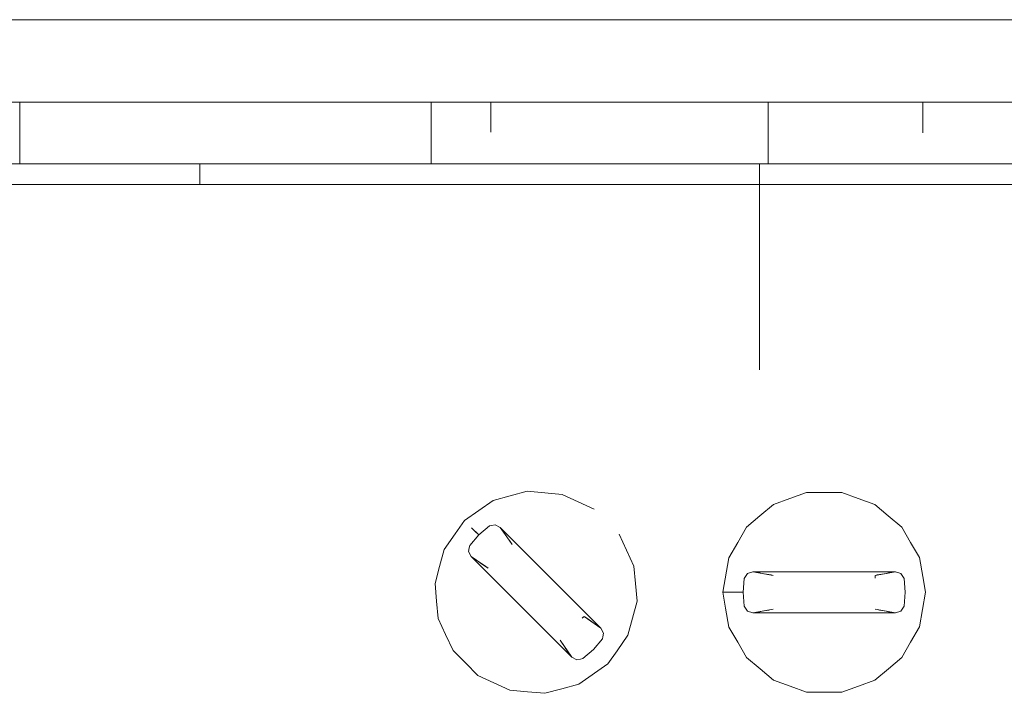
# Model space of a CAD drawing. Header units: millimetres. Extents: x -16331 to -10174, y -4135 to -3584.
# Tile 40 of 256: x -10367.509 to -10366.552, y -4015.886 to -4015.232. Entities that reach past the tile are written whole.
import ezdxf

# ---------------------------------------------------------------- set-up
doc = ezdxf.new("R2010")
doc.units = ezdxf.units.MM
doc.layers.add('DI-Elementos externos em vista', color=9, linetype='Continuous', lineweight=5)
doc.layers.add('IFC-IfcBuildingElementProxy-Contorno', color=250, linetype='Continuous', lineweight=5)

msp = doc.modelspace()

# ---------------------------------------------------------------- linework, layer by layer
at = {"layer": 'DI-Elementos externos em vista'}
for p, q in [((-10368.61594, -4015.23175), (-10365.57594, -4015.23175)), ((-10367.10925, -4015.23175), (-10368.52631, -4015.23175)), ((-10367.05143, -4015.23175), (-10367.10925, -4015.23175)), ((-10366.78192, -4015.23175), (-10367.05143, -4015.23175)), ((-10366.63143, -4015.23175), (-10366.78192, -4015.23175)), ((-10366.53143, -4015.23175), (-10366.63143, -4015.23175)), ((-10367.50925, -4015.31177), (-10367.56928, -4015.31177)), ((-10367.50925, -4015.31175), (-10367.50925, -4015.37175)), ((-10367.10925, -4015.31175), (-10367.50925, -4015.31175)), ((-10367.34925, -4015.31176), (-10367.50925, -4015.31176)), ((-10367.46904, -4015.31176), (-10367.50925, -4015.31176)), ((-10367.50925, -4015.31176), (-10367.50925, -4015.34039)), ((-10367.10925, -4015.31177), (-10367.50925, -4015.31177)), ((-10367.32868, -4015.31176), (-10367.37628, -4015.31176)), ((-10367.28161, -4015.31176), (-10367.32868, -4015.31176)), ((-10367.23181, -4015.31176), (-10367.28161, -4015.31176)), ((-10367.17559, -4015.31176), (-10367.23181, -4015.31176)), ((-10367.10925, -4015.31176), (-10367.17559, -4015.31176)), ((-10367.10925, -4015.31176), (-10367.10925, -4015.37176)), ((-10367.05143, -4015.31176), (-10367.10925, -4015.31176)), ((-10367.10925, -4015.34039), (-10367.10925, -4015.31176)), ((-10367.05143, -4015.31177), (-10367.10925, -4015.31177)), ((-10366.98178, -4015.31176), (-10367.05143, -4015.31176)), ((-10367.05143, -4015.31176), (-10367.05143, -4015.34114)), ((-10366.78192, -4015.31177), (-10367.05143, -4015.31177)), ((-10366.92274, -4015.31176), (-10366.98178, -4015.31176)), ((-10366.87045, -4015.31176), (-10366.92274, -4015.31176)), ((-10366.82103, -4015.31176), (-10366.87045, -4015.31176)), ((-10366.78192, -4015.31176), (-10366.82103, -4015.31176)), ((-10366.63143, -4015.31175), (-10366.78192, -4015.31175)), ((-10366.78192, -4015.31176), (-10366.78192, -4015.37176)), ((-10366.63143, -4015.31176), (-10366.78192, -4015.31176)), ((-10366.77106, -4015.31176), (-10366.78192, -4015.31176)), ((-10366.63143, -4015.31177), (-10366.78192, -4015.31177)), ((-10366.72107, -4015.31176), (-10366.77106, -4015.31176)), ((-10366.67365, -4015.31176), (-10366.72107, -4015.31176)), ((-10366.63143, -4015.31176), (-10366.67365, -4015.31176)), ((-10366.63143, -4015.31177), (-10366.67295, -4015.31177)), ((-10366.57141, -4015.31176), (-10366.63143, -4015.31176)), ((-10366.63143, -4015.34114), (-10366.63143, -4015.31176)), ((-10366.53143, -4015.31177), (-10366.63143, -4015.31177)), ((-10366.63143, -4015.34177), (-10366.63143, -4015.31177)), ((-10367.62388, -4015.37177), (-10367.50925, -4015.37177)), ((-10367.50925, -4015.37177), (-10367.33433, -4015.37177)), ((-10367.32506, -4015.37176), (-10367.33433, -4015.37176)), ((-10367.33433, -4015.37176), (-10367.33433, -4015.39175)), ((-10367.33433, -4015.37177), (-10367.21374, -4015.37177)), ((-10367.29789, -4015.37176), (-10367.32506, -4015.37176)), ((-10367.25467, -4015.37176), (-10367.29789, -4015.37176)), ((-10367.19833, -4015.37176), (-10367.25467, -4015.37176)), ((-10367.21374, -4015.37177), (-10367.10925, -4015.37177)), ((-10367.13273, -4015.37176), (-10367.19833, -4015.37176)), ((-10367.06233, -4015.37176), (-10367.13273, -4015.37176)), ((-10367.10925, -4015.37177), (-10367.05143, -4015.37177)), ((-10366.99193, -4015.37176), (-10367.06233, -4015.37176)), ((-10367.05143, -4015.37177), (-10366.79033, -4015.37177)), ((-10366.92633, -4015.37176), (-10366.99193, -4015.37176)), ((-10366.87, -4015.37176), (-10366.92633, -4015.37176)), ((-10366.82677, -4015.37176), (-10366.87, -4015.37176)), ((-10366.7996, -4015.37176), (-10366.82677, -4015.37176)), ((-10366.79033, -4015.37176), (-10366.7996, -4015.37176)), ((-10366.79033, -4015.39175), (-10366.79033, -4015.37176)), ((-10366.79033, -4015.37177), (-10366.78192, -4015.37177)), ((-10366.78192, -4015.37177), (-10366.63143, -4015.37177)), ((-10366.63143, -4015.37177), (-10366.53143, -4015.37177)), ((-10367.33433, -4015.39177), (-10367.79968, -4015.39177)), ((-10367.56928, -4015.39175), (-10367.50925, -4015.39175)), ((-10367.50925, -4015.39175), (-10367.33433, -4015.39175)), ((-10367.2668, -4015.39177), (-10367.33433, -4015.39177)), ((-10366.79033, -4015.39177), (-10367.2668, -4015.39177)), ((-10366.79033, -4015.57176), (-10366.79033, -4015.39175)), ((-10366.79033, -4015.39175), (-10366.78192, -4015.39175)), ((-10366.69883, -4015.39177), (-10366.79033, -4015.39177)), ((-10366.78192, -4015.39175), (-10366.63143, -4015.39175)), ((-10366.55921, -4015.39177), (-10366.69883, -4015.39177)), ((-10366.63143, -4015.39175), (-10366.53143, -4015.39175)), ((-10366.31824, -4015.39177), (-10366.55921, -4015.39177)), ((-10367.03261, -4015.69435), (-10367.04913, -4015.69879)), ((-10367.01609, -4015.68992), (-10367.03261, -4015.69435)), ((-10366.99905, -4015.6914), (-10367.01609, -4015.68992)), ((-10366.98201, -4015.69288), (-10366.99905, -4015.6914)), ((-10366.9665, -4015.7001), (-10366.98201, -4015.69288)), ((-10366.76067, -4015.6969), (-10366.77674, -4015.70276)), ((-10366.74459, -4015.69104), (-10366.76067, -4015.6969)), ((-10366.71039, -4015.69103), (-10366.74459, -4015.69104)), ((-10366.69431, -4015.69687), (-10366.71039, -4015.69103)), ((-10366.67823, -4015.70272), (-10366.69431, -4015.69687)), ((-10367.04913, -4015.69879), (-10367.07709, -4015.71839)), ((-10366.951, -4015.70733), (-10366.9665, -4015.7001)), ((-10366.77674, -4015.70276), (-10366.78983, -4015.71376)), ((-10366.66513, -4015.71371), (-10366.67823, -4015.70272)), ((-10366.78983, -4015.71376), (-10366.80293, -4015.72476)), ((-10366.65202, -4015.7247), (-10366.66513, -4015.71371)), ((-10367.07709, -4015.71839), (-10367.08613, -4015.7313)), ((-10367.07013, -4015.72535), (-10367.06317, -4015.73231)), ((-10367.06665, -4015.72883), (-10367.07013, -4015.72535)), ((-10367.05279, -4015.72359), (-10367.06317, -4015.73231)), ((-10367.05061, -4015.72312), (-10367.05279, -4015.72359)), ((-10367.04714, -4015.72238), (-10367.05061, -4015.72312)), ((-10367.04223, -4015.72497), (-10367.04714, -4015.72238)), ((-10367.04096, -4015.7268), (-10367.04223, -4015.72497)), ((-10366.95834, -4015.80886), (-10367.04223, -4015.72497)), ((-10367.04223, -4015.72497), (-10367.03588, -4015.73412)), ((-10367.03969, -4015.72863), (-10367.04096, -4015.7268)), ((-10366.80293, -4015.72476), (-10366.81147, -4015.73958)), ((-10366.64347, -4015.73951), (-10366.65202, -4015.7247)), ((-10367.08613, -4015.7313), (-10367.09672, -4015.74642)), ((-10367.06317, -4015.73231), (-10367.07189, -4015.74269)), ((-10367.06317, -4015.73231), (-10367.06665, -4015.72883)), ((-10367.03842, -4015.73046), (-10367.03969, -4015.72863)), ((-10367.03715, -4015.73229), (-10367.03842, -4015.73046)), ((-10367.03588, -4015.73412), (-10367.03715, -4015.73229)), ((-10367.03461, -4015.73595), (-10367.03588, -4015.73412)), ((-10367.03588, -4015.73412), (-10367.0308, -4015.74143)), ((-10367.03334, -4015.73777), (-10367.03461, -4015.73595)), ((-10366.91956, -4015.74701), (-10366.9268, -4015.73151)), ((-10367.07238, -4015.74487), (-10367.07313, -4015.74822)), ((-10367.07189, -4015.74269), (-10367.07238, -4015.74487)), ((-10367.03207, -4015.7396), (-10367.03334, -4015.73777)), ((-10367.0308, -4015.74143), (-10367.03207, -4015.7396)), ((-10366.81147, -4015.73958), (-10366.82002, -4015.75439)), ((-10366.63491, -4015.75432), (-10366.64347, -4015.73951)), ((-10367.09672, -4015.74642), (-10367.10115, -4015.76295)), ((-10367.07313, -4015.74822), (-10367.07051, -4015.75325)), ((-10367.07051, -4015.75325), (-10367.06868, -4015.75452)), ((-10367.05405, -4015.76468), (-10367.07051, -4015.75325)), ((-10367.07051, -4015.75325), (-10366.97268, -4015.85109)), ((-10367.06868, -4015.75452), (-10367.06685, -4015.75579)), ((-10366.91233, -4015.76251), (-10366.91956, -4015.74701)), ((-10366.82002, -4015.75439), (-10366.82594, -4015.78803)), ((-10366.6317, -4015.77251), (-10366.63491, -4015.75432)), ((-10367.10115, -4015.76295), (-10367.10557, -4015.77947)), ((-10367.06685, -4015.75579), (-10367.06502, -4015.75706)), ((-10367.06502, -4015.75706), (-10367.06319, -4015.75833)), ((-10367.06319, -4015.75833), (-10367.06136, -4015.7596)), ((-10367.05771, -4015.76214), (-10367.06136, -4015.7596)), ((-10367.06136, -4015.7596), (-10367.05405, -4015.76468)), ((-10367.06136, -4015.7596), (-10367.05954, -4015.76087)), ((-10367.05954, -4015.76087), (-10367.05771, -4015.76214)), ((-10367.05405, -4015.76468), (-10367.05771, -4015.76214)), ((-10367.05771, -4015.76214), (-10367.05588, -4015.76341)), ((-10367.05588, -4015.76341), (-10367.05405, -4015.76468)), ((-10366.91083, -4015.77955), (-10366.91233, -4015.76251)), ((-10366.80508, -4015.77452), (-10366.80624, -4015.78803)), ((-10366.80386, -4015.77265), (-10366.80508, -4015.77452)), ((-10366.80194, -4015.76967), (-10366.80386, -4015.77265)), ((-10366.79663, -4015.76803), (-10366.80194, -4015.76967)), ((-10366.79444, -4015.76842), (-10366.79663, -4015.76803)), ((-10366.678, -4015.76803), (-10366.79663, -4015.76803)), ((-10366.79663, -4015.76803), (-10366.77691, -4015.77159)), ((-10366.79225, -4015.76882), (-10366.79444, -4015.76842)), ((-10366.79006, -4015.76921), (-10366.79225, -4015.76882)), ((-10366.78787, -4015.76961), (-10366.79006, -4015.76921)), ((-10366.78567, -4015.77001), (-10366.78787, -4015.76961)), ((-10366.78348, -4015.7704), (-10366.78567, -4015.77001)), ((-10366.78129, -4015.7708), (-10366.78348, -4015.7704)), ((-10366.7791, -4015.77119), (-10366.78129, -4015.7708)), ((-10366.77691, -4015.77159), (-10366.7791, -4015.77119)), ((-10366.678, -4015.77159), (-10366.65827, -4015.76803)), ((-10366.65827, -4015.76803), (-10366.678, -4015.76803)), ((-10366.67581, -4015.77119), (-10366.678, -4015.77159)), ((-10366.678, -4015.77415), (-10366.678, -4015.77159)), ((-10366.678, -4015.77159), (-10366.678, -4015.77307)), ((-10366.678, -4015.77307), (-10366.678, -4015.77415)), ((-10366.67361, -4015.7708), (-10366.67581, -4015.77119)), ((-10366.67142, -4015.7704), (-10366.67361, -4015.7708)), ((-10366.66923, -4015.77001), (-10366.67142, -4015.7704)), ((-10366.66704, -4015.76961), (-10366.66923, -4015.77001)), ((-10366.66485, -4015.76921), (-10366.66704, -4015.76961)), ((-10366.66266, -4015.76882), (-10366.66485, -4015.76921)), ((-10366.66047, -4015.76842), (-10366.66266, -4015.76882)), ((-10366.65827, -4015.76803), (-10366.66047, -4015.76842)), ((-10366.65287, -4015.76974), (-10366.65827, -4015.76803)), ((-10366.65103, -4015.77264), (-10366.65287, -4015.76974)), ((-10366.64983, -4015.77452), (-10366.65103, -4015.77264)), ((-10366.64866, -4015.78803), (-10366.64983, -4015.77452)), ((-10366.62896, -4015.78803), (-10366.6317, -4015.77251)), ((-10367.10557, -4015.77947), (-10367.10407, -4015.79651)), ((-10366.90934, -4015.79659), (-10366.91083, -4015.77955)), ((-10366.82594, -4015.78803), (-10366.81609, -4015.78803)), ((-10366.82594, -4015.78803), (-10366.8232, -4015.80355)), ((-10366.82102, -4015.78803), (-10366.82594, -4015.78803)), ((-10366.81609, -4015.78803), (-10366.82102, -4015.78803)), ((-10366.81609, -4015.78803), (-10366.80624, -4015.78803)), ((-10366.81117, -4015.78803), (-10366.81609, -4015.78803)), ((-10366.80624, -4015.78803), (-10366.81117, -4015.78803)), ((-10366.80624, -4015.78803), (-10366.80508, -4015.80154)), ((-10366.64983, -4015.80154), (-10366.64866, -4015.78803)), ((-10366.63489, -4015.82166), (-10366.62896, -4015.78803)), ((-10367.10407, -4015.79651), (-10367.10258, -4015.81355)), ((-10366.91376, -4015.81311), (-10366.90934, -4015.79659)), ((-10366.80508, -4015.80154), (-10366.80388, -4015.80342)), ((-10366.80388, -4015.80342), (-10366.80204, -4015.80632)), ((-10366.65297, -4015.80639), (-10366.65104, -4015.80341)), ((-10366.65104, -4015.80341), (-10366.64983, -4015.80154)), ((-10366.96267, -4015.81319), (-10366.96086, -4015.81137)), ((-10366.96191, -4015.81242), (-10366.96267, -4015.81319)), ((-10366.96086, -4015.81137), (-10366.96191, -4015.81242)), ((-10366.96086, -4015.81137), (-10366.9572, -4015.81391)), ((-10366.95354, -4015.81645), (-10366.96086, -4015.81137)), ((-10366.96086, -4015.81137), (-10366.94439, -4015.8228)), ((-10366.95903, -4015.81264), (-10366.96086, -4015.81137)), ((-10366.9572, -4015.81391), (-10366.95903, -4015.81264)), ((-10366.94439, -4015.8228), (-10366.95834, -4015.80886)), ((-10366.8232, -4015.80355), (-10366.82, -4015.82173)), ((-10366.80204, -4015.80632), (-10366.79663, -4015.80803)), ((-10366.77691, -4015.80447), (-10366.79663, -4015.80803)), ((-10366.79663, -4015.80803), (-10366.79444, -4015.80763)), ((-10366.79663, -4015.80803), (-10366.65827, -4015.80803)), ((-10366.79444, -4015.80763), (-10366.79225, -4015.80724)), ((-10366.79225, -4015.80724), (-10366.79006, -4015.80684)), ((-10366.79006, -4015.80684), (-10366.78787, -4015.80645)), ((-10366.78787, -4015.80645), (-10366.78567, -4015.80605)), ((-10366.78567, -4015.80605), (-10366.78348, -4015.80565)), ((-10366.78348, -4015.80565), (-10366.78129, -4015.80526)), ((-10366.78129, -4015.80526), (-10366.7791, -4015.80486)), ((-10366.7791, -4015.80486), (-10366.77691, -4015.80447)), ((-10366.65827, -4015.80803), (-10366.678, -4015.80447)), ((-10366.678, -4015.80447), (-10366.67581, -4015.80486)), ((-10366.67581, -4015.80486), (-10366.67361, -4015.80526)), ((-10366.67361, -4015.80526), (-10366.67142, -4015.80565)), ((-10366.67142, -4015.80565), (-10366.66923, -4015.80605)), ((-10366.66923, -4015.80605), (-10366.66704, -4015.80645)), ((-10366.66704, -4015.80645), (-10366.66485, -4015.80684)), ((-10366.66485, -4015.80684), (-10366.66266, -4015.80724)), ((-10366.66266, -4015.80724), (-10366.66047, -4015.80763)), ((-10366.66047, -4015.80763), (-10366.65827, -4015.80803)), ((-10366.65827, -4015.80803), (-10366.65297, -4015.80639)), ((-10367.10258, -4015.81355), (-10367.09534, -4015.82905)), ((-10366.9572, -4015.81391), (-10366.95354, -4015.81645)), ((-10366.95537, -4015.81518), (-10366.9572, -4015.81391)), ((-10366.95354, -4015.81645), (-10366.95537, -4015.81518)), ((-10366.95354, -4015.81645), (-10366.94988, -4015.81899)), ((-10366.94439, -4015.8228), (-10366.95354, -4015.81645)), ((-10366.95171, -4015.81772), (-10366.95354, -4015.81645)), ((-10366.94988, -4015.81899), (-10366.95171, -4015.81772)), ((-10366.94988, -4015.81899), (-10366.94439, -4015.8228)), ((-10366.94805, -4015.82026), (-10366.94988, -4015.81899)), ((-10366.94622, -4015.82153), (-10366.94805, -4015.82026)), ((-10366.94439, -4015.8228), (-10366.94622, -4015.82153)), ((-10366.91818, -4015.82963), (-10366.91376, -4015.81311)), ((-10366.82, -4015.82173), (-10366.81144, -4015.83654)), ((-10366.64343, -4015.83648), (-10366.63489, -4015.82166)), ((-10367.09534, -4015.82905), (-10367.08811, -4015.84455)), ((-10366.94178, -4015.82783), (-10366.94439, -4015.8228)), ((-10366.94301, -4015.83336), (-10366.94253, -4015.83119)), ((-10366.94253, -4015.83119), (-10366.94178, -4015.82783)), ((-10366.92877, -4015.84476), (-10366.91818, -4015.82963)), ((-10366.97268, -4015.85109), (-10366.98411, -4015.83462)), ((-10366.98411, -4015.83462), (-10366.98284, -4015.83645)), ((-10366.98284, -4015.83645), (-10366.98157, -4015.83828)), ((-10366.98157, -4015.83828), (-10366.9803, -4015.84011)), ((-10366.9803, -4015.84011), (-10366.97903, -4015.84194)), ((-10366.95174, -4015.84374), (-10366.94301, -4015.83336)), ((-10366.81144, -4015.83654), (-10366.80288, -4015.85135)), ((-10366.65197, -4015.8513), (-10366.64343, -4015.83648)), ((-10367.08811, -4015.84455), (-10367.07601, -4015.85664)), ((-10366.97903, -4015.84194), (-10366.97268, -4015.85109)), ((-10366.97268, -4015.85109), (-10366.97522, -4015.84743)), ((-10366.97522, -4015.84743), (-10366.97395, -4015.84926)), ((-10366.97395, -4015.84926), (-10366.97268, -4015.85109)), ((-10366.97268, -4015.85109), (-10366.96777, -4015.85368)), ((-10366.96212, -4015.85247), (-10366.95174, -4015.84374)), ((-10366.93781, -4015.85767), (-10366.92877, -4015.84476)), ((-10366.80288, -4015.85135), (-10366.78978, -4015.86235)), ((-10366.66507, -4015.8623), (-10366.65197, -4015.8513)), ((-10367.07601, -4015.85664), (-10367.06391, -4015.86873)), ((-10366.96777, -4015.85368), (-10366.9643, -4015.85294)), ((-10366.96578, -4015.87727), (-10366.93781, -4015.85767)), ((-10366.9643, -4015.85294), (-10366.96212, -4015.85247)), ((-10367.06391, -4015.86873), (-10367.0484, -4015.87595)), ((-10366.78978, -4015.86235), (-10366.77667, -4015.87334)), ((-10366.67817, -4015.8733), (-10366.66507, -4015.8623)), ((-10367.0484, -4015.87595), (-10367.0329, -4015.88317)), ((-10366.9823, -4015.8817), (-10366.96578, -4015.87727)), ((-10366.77667, -4015.87334), (-10366.76059, -4015.87918)), ((-10366.76059, -4015.87918), (-10366.74452, -4015.88503)), ((-10366.71031, -4015.88501), (-10366.69424, -4015.87916)), ((-10366.69424, -4015.87916), (-10366.67817, -4015.8733)), ((-10367.0329, -4015.88317), (-10367.01586, -4015.88465)), ((-10367.01586, -4015.88465), (-10366.99882, -4015.88614)), ((-10366.99882, -4015.88614), (-10366.9823, -4015.8817)), ((-10366.74452, -4015.88503), (-10366.72741, -4015.88502)), ((-10366.72741, -4015.88502), (-10366.71031, -4015.88501))]:
    msp.add_line(p, q, dxfattribs=at)
at = {"layer": 'IFC-IfcBuildingElementProxy-Contorno', "lineweight": 5}
for p, q in [((-10368.61594, -4015.23175), (-10365.57594, -4015.23175)), ((-10367.10925, -4015.23175), (-10368.52631, -4015.23175)), ((-10367.05143, -4015.23175), (-10367.10925, -4015.23175)), ((-10366.78192, -4015.23175), (-10367.05143, -4015.23175)), ((-10366.63143, -4015.23175), (-10366.78192, -4015.23175)), ((-10366.53143, -4015.23175), (-10366.63143, -4015.23175)), ((-10367.50925, -4015.31177), (-10367.56928, -4015.31177)), ((-10367.50925, -4015.31175), (-10367.50925, -4015.37175)), ((-10367.10925, -4015.31175), (-10367.50925, -4015.31175)), ((-10367.34925, -4015.31176), (-10367.50925, -4015.31176)), ((-10367.46904, -4015.31176), (-10367.50925, -4015.31176)), ((-10367.50925, -4015.31176), (-10367.50925, -4015.34039)), ((-10367.10925, -4015.31177), (-10367.50925, -4015.31177)), ((-10367.32868, -4015.31176), (-10367.37628, -4015.31176)), ((-10367.28161, -4015.31176), (-10367.32868, -4015.31176)), ((-10367.23181, -4015.31176), (-10367.28161, -4015.31176)), ((-10367.17559, -4015.31176), (-10367.23181, -4015.31176)), ((-10367.10925, -4015.31176), (-10367.17559, -4015.31176)), ((-10367.10925, -4015.31176), (-10367.10925, -4015.37176)), ((-10367.05143, -4015.31176), (-10367.10925, -4015.31176)), ((-10367.10925, -4015.34039), (-10367.10925, -4015.31176)), ((-10367.05143, -4015.31177), (-10367.10925, -4015.31177)), ((-10366.98178, -4015.31176), (-10367.05143, -4015.31176)), ((-10367.05143, -4015.31176), (-10367.05143, -4015.34114)), ((-10366.78192, -4015.31177), (-10367.05143, -4015.31177)), ((-10366.92274, -4015.31176), (-10366.98178, -4015.31176)), ((-10366.87045, -4015.31176), (-10366.92274, -4015.31176)), ((-10366.82103, -4015.31176), (-10366.87045, -4015.31176)), ((-10366.78192, -4015.31176), (-10366.82103, -4015.31176)), ((-10366.63143, -4015.31175), (-10366.78192, -4015.31175)), ((-10366.78192, -4015.31176), (-10366.78192, -4015.37176)), ((-10366.63143, -4015.31176), (-10366.78192, -4015.31176)), ((-10366.77106, -4015.31176), (-10366.78192, -4015.31176)), ((-10366.63143, -4015.31177), (-10366.78192, -4015.31177)), ((-10366.72107, -4015.31176), (-10366.77106, -4015.31176)), ((-10366.67365, -4015.31176), (-10366.72107, -4015.31176)), ((-10366.63143, -4015.31176), (-10366.67365, -4015.31176)), ((-10366.63143, -4015.31177), (-10366.67295, -4015.31177)), ((-10366.57141, -4015.31176), (-10366.63143, -4015.31176)), ((-10366.63143, -4015.34114), (-10366.63143, -4015.31176)), ((-10366.53143, -4015.31177), (-10366.63143, -4015.31177)), ((-10366.63143, -4015.34177), (-10366.63143, -4015.31177)), ((-10367.62388, -4015.37177), (-10367.50925, -4015.37177)), ((-10367.50925, -4015.37177), (-10367.33433, -4015.37177)), ((-10367.32506, -4015.37176), (-10367.33433, -4015.37176)), ((-10367.33433, -4015.37176), (-10367.33433, -4015.39175)), ((-10367.33433, -4015.37177), (-10367.21374, -4015.37177)), ((-10367.29789, -4015.37176), (-10367.32506, -4015.37176)), ((-10367.25467, -4015.37176), (-10367.29789, -4015.37176)), ((-10367.19833, -4015.37176), (-10367.25467, -4015.37176)), ((-10367.21374, -4015.37177), (-10367.10925, -4015.37177)), ((-10367.13273, -4015.37176), (-10367.19833, -4015.37176)), ((-10367.06233, -4015.37176), (-10367.13273, -4015.37176)), ((-10367.10925, -4015.37177), (-10367.05143, -4015.37177)), ((-10366.99193, -4015.37176), (-10367.06233, -4015.37176)), ((-10367.05143, -4015.37177), (-10366.79033, -4015.37177)), ((-10366.92633, -4015.37176), (-10366.99193, -4015.37176)), ((-10366.87, -4015.37176), (-10366.92633, -4015.37176)), ((-10366.82677, -4015.37176), (-10366.87, -4015.37176)), ((-10366.7996, -4015.37176), (-10366.82677, -4015.37176)), ((-10366.79033, -4015.37176), (-10366.7996, -4015.37176)), ((-10366.79033, -4015.39175), (-10366.79033, -4015.37176)), ((-10366.79033, -4015.37177), (-10366.78192, -4015.37177)), ((-10366.78192, -4015.37177), (-10366.63143, -4015.37177)), ((-10366.63143, -4015.37177), (-10366.53143, -4015.37177)), ((-10367.33433, -4015.39177), (-10367.79968, -4015.39177)), ((-10367.56928, -4015.39175), (-10367.50925, -4015.39175)), ((-10367.50925, -4015.39175), (-10367.33433, -4015.39175)), ((-10367.2668, -4015.39177), (-10367.33433, -4015.39177)), ((-10366.79033, -4015.39177), (-10367.2668, -4015.39177)), ((-10366.79033, -4015.57176), (-10366.79033, -4015.39175)), ((-10366.79033, -4015.39175), (-10366.78192, -4015.39175)), ((-10366.69883, -4015.39177), (-10366.79033, -4015.39177)), ((-10366.78192, -4015.39175), (-10366.63143, -4015.39175)), ((-10366.55921, -4015.39177), (-10366.69883, -4015.39177)), ((-10366.63143, -4015.39175), (-10366.53143, -4015.39175)), ((-10366.31824, -4015.39177), (-10366.55921, -4015.39177)), ((-10367.03261, -4015.69435), (-10367.04913, -4015.69879)), ((-10367.01609, -4015.68992), (-10367.03261, -4015.69435)), ((-10366.99905, -4015.6914), (-10367.01609, -4015.68992)), ((-10366.98201, -4015.69288), (-10366.99905, -4015.6914)), ((-10366.9665, -4015.7001), (-10366.98201, -4015.69288)), ((-10366.76067, -4015.6969), (-10366.77674, -4015.70276)), ((-10366.74459, -4015.69104), (-10366.76067, -4015.6969)), ((-10366.71039, -4015.69103), (-10366.74459, -4015.69104)), ((-10366.69431, -4015.69687), (-10366.71039, -4015.69103)), ((-10366.67823, -4015.70272), (-10366.69431, -4015.69687)), ((-10367.04913, -4015.69879), (-10367.07709, -4015.71839)), ((-10366.951, -4015.70733), (-10366.9665, -4015.7001)), ((-10366.77674, -4015.70276), (-10366.78983, -4015.71376)), ((-10366.66513, -4015.71371), (-10366.67823, -4015.70272)), ((-10366.78983, -4015.71376), (-10366.80293, -4015.72476)), ((-10366.65202, -4015.7247), (-10366.66513, -4015.71371)), ((-10367.07709, -4015.71839), (-10367.08613, -4015.7313)), ((-10367.07013, -4015.72535), (-10367.06317, -4015.73231)), ((-10367.06665, -4015.72883), (-10367.07013, -4015.72535)), ((-10367.05279, -4015.72359), (-10367.06317, -4015.73231)), ((-10367.05061, -4015.72312), (-10367.05279, -4015.72359)), ((-10367.04714, -4015.72238), (-10367.05061, -4015.72312)), ((-10367.04223, -4015.72497), (-10367.04714, -4015.72238)), ((-10367.04096, -4015.7268), (-10367.04223, -4015.72497)), ((-10366.95834, -4015.80886), (-10367.04223, -4015.72497)), ((-10367.04223, -4015.72497), (-10367.03588, -4015.73412)), ((-10367.03969, -4015.72863), (-10367.04096, -4015.7268)), ((-10366.80293, -4015.72476), (-10366.81147, -4015.73958)), ((-10366.64347, -4015.73951), (-10366.65202, -4015.7247)), ((-10367.08613, -4015.7313), (-10367.09672, -4015.74642)), ((-10367.06317, -4015.73231), (-10367.07189, -4015.74269)), ((-10367.06317, -4015.73231), (-10367.06665, -4015.72883)), ((-10367.03842, -4015.73046), (-10367.03969, -4015.72863)), ((-10367.03715, -4015.73229), (-10367.03842, -4015.73046)), ((-10367.03588, -4015.73412), (-10367.03715, -4015.73229)), ((-10367.03461, -4015.73595), (-10367.03588, -4015.73412)), ((-10367.03588, -4015.73412), (-10367.0308, -4015.74143)), ((-10367.03334, -4015.73777), (-10367.03461, -4015.73595)), ((-10366.91956, -4015.74701), (-10366.9268, -4015.73151)), ((-10367.07238, -4015.74487), (-10367.07313, -4015.74822)), ((-10367.07189, -4015.74269), (-10367.07238, -4015.74487)), ((-10367.03207, -4015.7396), (-10367.03334, -4015.73777)), ((-10367.0308, -4015.74143), (-10367.03207, -4015.7396)), ((-10366.81147, -4015.73958), (-10366.82002, -4015.75439)), ((-10366.63491, -4015.75432), (-10366.64347, -4015.73951)), ((-10367.09672, -4015.74642), (-10367.10115, -4015.76295)), ((-10367.07313, -4015.74822), (-10367.07051, -4015.75325)), ((-10367.07051, -4015.75325), (-10367.06868, -4015.75452)), ((-10367.05405, -4015.76468), (-10367.07051, -4015.75325)), ((-10367.07051, -4015.75325), (-10366.97268, -4015.85109)), ((-10367.06868, -4015.75452), (-10367.06685, -4015.75579)), ((-10366.91233, -4015.76251), (-10366.91956, -4015.74701)), ((-10366.82002, -4015.75439), (-10366.82594, -4015.78803)), ((-10366.6317, -4015.77251), (-10366.63491, -4015.75432)), ((-10367.10115, -4015.76295), (-10367.10557, -4015.77947)), ((-10367.06685, -4015.75579), (-10367.06502, -4015.75706)), ((-10367.06502, -4015.75706), (-10367.06319, -4015.75833)), ((-10367.06319, -4015.75833), (-10367.06136, -4015.7596)), ((-10367.05771, -4015.76214), (-10367.06136, -4015.7596)), ((-10367.06136, -4015.7596), (-10367.05405, -4015.76468)), ((-10367.06136, -4015.7596), (-10367.05954, -4015.76087)), ((-10367.05954, -4015.76087), (-10367.05771, -4015.76214)), ((-10367.05405, -4015.76468), (-10367.05771, -4015.76214)), ((-10367.05771, -4015.76214), (-10367.05588, -4015.76341)), ((-10367.05588, -4015.76341), (-10367.05405, -4015.76468)), ((-10366.91083, -4015.77955), (-10366.91233, -4015.76251)), ((-10366.80508, -4015.77452), (-10366.80624, -4015.78803)), ((-10366.80386, -4015.77265), (-10366.80508, -4015.77452)), ((-10366.80194, -4015.76967), (-10366.80386, -4015.77265)), ((-10366.79663, -4015.76803), (-10366.80194, -4015.76967)), ((-10366.79444, -4015.76842), (-10366.79663, -4015.76803)), ((-10366.678, -4015.76803), (-10366.79663, -4015.76803)), ((-10366.79663, -4015.76803), (-10366.77691, -4015.77159)), ((-10366.79225, -4015.76882), (-10366.79444, -4015.76842)), ((-10366.79006, -4015.76921), (-10366.79225, -4015.76882)), ((-10366.78787, -4015.76961), (-10366.79006, -4015.76921)), ((-10366.78567, -4015.77001), (-10366.78787, -4015.76961)), ((-10366.78348, -4015.7704), (-10366.78567, -4015.77001)), ((-10366.78129, -4015.7708), (-10366.78348, -4015.7704)), ((-10366.7791, -4015.77119), (-10366.78129, -4015.7708)), ((-10366.77691, -4015.77159), (-10366.7791, -4015.77119)), ((-10366.678, -4015.77159), (-10366.65827, -4015.76803)), ((-10366.65827, -4015.76803), (-10366.678, -4015.76803)), ((-10366.67581, -4015.77119), (-10366.678, -4015.77159)), ((-10366.678, -4015.77415), (-10366.678, -4015.77159)), ((-10366.678, -4015.77159), (-10366.678, -4015.77307)), ((-10366.678, -4015.77307), (-10366.678, -4015.77415)), ((-10366.67361, -4015.7708), (-10366.67581, -4015.77119)), ((-10366.67142, -4015.7704), (-10366.67361, -4015.7708)), ((-10366.66923, -4015.77001), (-10366.67142, -4015.7704)), ((-10366.66704, -4015.76961), (-10366.66923, -4015.77001)), ((-10366.66485, -4015.76921), (-10366.66704, -4015.76961)), ((-10366.66266, -4015.76882), (-10366.66485, -4015.76921)), ((-10366.66047, -4015.76842), (-10366.66266, -4015.76882)), ((-10366.65827, -4015.76803), (-10366.66047, -4015.76842)), ((-10366.65287, -4015.76974), (-10366.65827, -4015.76803)), ((-10366.65103, -4015.77264), (-10366.65287, -4015.76974)), ((-10366.64983, -4015.77452), (-10366.65103, -4015.77264)), ((-10366.64866, -4015.78803), (-10366.64983, -4015.77452)), ((-10366.62896, -4015.78803), (-10366.6317, -4015.77251)), ((-10367.10557, -4015.77947), (-10367.10407, -4015.79651)), ((-10366.90934, -4015.79659), (-10366.91083, -4015.77955)), ((-10366.82594, -4015.78803), (-10366.81609, -4015.78803)), ((-10366.82594, -4015.78803), (-10366.8232, -4015.80355)), ((-10366.82102, -4015.78803), (-10366.82594, -4015.78803)), ((-10366.81609, -4015.78803), (-10366.82102, -4015.78803)), ((-10366.81609, -4015.78803), (-10366.80624, -4015.78803)), ((-10366.81117, -4015.78803), (-10366.81609, -4015.78803)), ((-10366.80624, -4015.78803), (-10366.81117, -4015.78803)), ((-10366.80624, -4015.78803), (-10366.80508, -4015.80154)), ((-10366.64983, -4015.80154), (-10366.64866, -4015.78803)), ((-10366.63489, -4015.82166), (-10366.62896, -4015.78803)), ((-10367.10407, -4015.79651), (-10367.10258, -4015.81355)), ((-10366.91376, -4015.81311), (-10366.90934, -4015.79659)), ((-10366.80508, -4015.80154), (-10366.80388, -4015.80342)), ((-10366.80388, -4015.80342), (-10366.80204, -4015.80632)), ((-10366.65297, -4015.80639), (-10366.65104, -4015.80341)), ((-10366.65104, -4015.80341), (-10366.64983, -4015.80154)), ((-10366.96267, -4015.81319), (-10366.96086, -4015.81137)), ((-10366.96191, -4015.81242), (-10366.96267, -4015.81319)), ((-10366.96086, -4015.81137), (-10366.96191, -4015.81242)), ((-10366.96086, -4015.81137), (-10366.9572, -4015.81391)), ((-10366.95354, -4015.81645), (-10366.96086, -4015.81137)), ((-10366.96086, -4015.81137), (-10366.94439, -4015.8228)), ((-10366.95903, -4015.81264), (-10366.96086, -4015.81137)), ((-10366.9572, -4015.81391), (-10366.95903, -4015.81264)), ((-10366.94439, -4015.8228), (-10366.95834, -4015.80886)), ((-10366.8232, -4015.80355), (-10366.82, -4015.82173)), ((-10366.80204, -4015.80632), (-10366.79663, -4015.80803)), ((-10366.77691, -4015.80447), (-10366.79663, -4015.80803)), ((-10366.79663, -4015.80803), (-10366.79444, -4015.80763)), ((-10366.79663, -4015.80803), (-10366.65827, -4015.80803)), ((-10366.79444, -4015.80763), (-10366.79225, -4015.80724)), ((-10366.79225, -4015.80724), (-10366.79006, -4015.80684)), ((-10366.79006, -4015.80684), (-10366.78787, -4015.80645)), ((-10366.78787, -4015.80645), (-10366.78567, -4015.80605)), ((-10366.78567, -4015.80605), (-10366.78348, -4015.80565)), ((-10366.78348, -4015.80565), (-10366.78129, -4015.80526)), ((-10366.78129, -4015.80526), (-10366.7791, -4015.80486)), ((-10366.7791, -4015.80486), (-10366.77691, -4015.80447)), ((-10366.65827, -4015.80803), (-10366.678, -4015.80447)), ((-10366.678, -4015.80447), (-10366.67581, -4015.80486)), ((-10366.67581, -4015.80486), (-10366.67361, -4015.80526)), ((-10366.67361, -4015.80526), (-10366.67142, -4015.80565)), ((-10366.67142, -4015.80565), (-10366.66923, -4015.80605)), ((-10366.66923, -4015.80605), (-10366.66704, -4015.80645)), ((-10366.66704, -4015.80645), (-10366.66485, -4015.80684)), ((-10366.66485, -4015.80684), (-10366.66266, -4015.80724)), ((-10366.66266, -4015.80724), (-10366.66047, -4015.80763)), ((-10366.66047, -4015.80763), (-10366.65827, -4015.80803)), ((-10366.65827, -4015.80803), (-10366.65297, -4015.80639)), ((-10367.10258, -4015.81355), (-10367.09534, -4015.82905)), ((-10366.9572, -4015.81391), (-10366.95354, -4015.81645)), ((-10366.95537, -4015.81518), (-10366.9572, -4015.81391)), ((-10366.95354, -4015.81645), (-10366.95537, -4015.81518)), ((-10366.95354, -4015.81645), (-10366.94988, -4015.81899)), ((-10366.94439, -4015.8228), (-10366.95354, -4015.81645)), ((-10366.95171, -4015.81772), (-10366.95354, -4015.81645)), ((-10366.94988, -4015.81899), (-10366.95171, -4015.81772)), ((-10366.94988, -4015.81899), (-10366.94439, -4015.8228)), ((-10366.94805, -4015.82026), (-10366.94988, -4015.81899)), ((-10366.94622, -4015.82153), (-10366.94805, -4015.82026)), ((-10366.94439, -4015.8228), (-10366.94622, -4015.82153)), ((-10366.91818, -4015.82963), (-10366.91376, -4015.81311)), ((-10366.82, -4015.82173), (-10366.81144, -4015.83654)), ((-10366.64343, -4015.83648), (-10366.63489, -4015.82166)), ((-10367.09534, -4015.82905), (-10367.08811, -4015.84455)), ((-10366.94178, -4015.82783), (-10366.94439, -4015.8228)), ((-10366.94301, -4015.83336), (-10366.94253, -4015.83119)), ((-10366.94253, -4015.83119), (-10366.94178, -4015.82783)), ((-10366.92877, -4015.84476), (-10366.91818, -4015.82963)), ((-10366.97268, -4015.85109), (-10366.98411, -4015.83462)), ((-10366.98411, -4015.83462), (-10366.98284, -4015.83645)), ((-10366.98284, -4015.83645), (-10366.98157, -4015.83828)), ((-10366.98157, -4015.83828), (-10366.9803, -4015.84011)), ((-10366.9803, -4015.84011), (-10366.97903, -4015.84194)), ((-10366.95174, -4015.84374), (-10366.94301, -4015.83336)), ((-10366.81144, -4015.83654), (-10366.80288, -4015.85135)), ((-10366.65197, -4015.8513), (-10366.64343, -4015.83648)), ((-10367.08811, -4015.84455), (-10367.07601, -4015.85664)), ((-10366.97903, -4015.84194), (-10366.97268, -4015.85109)), ((-10366.97268, -4015.85109), (-10366.97522, -4015.84743)), ((-10366.97522, -4015.84743), (-10366.97395, -4015.84926)), ((-10366.97395, -4015.84926), (-10366.97268, -4015.85109)), ((-10366.97268, -4015.85109), (-10366.96777, -4015.85368)), ((-10366.96212, -4015.85247), (-10366.95174, -4015.84374)), ((-10366.93781, -4015.85767), (-10366.92877, -4015.84476)), ((-10366.80288, -4015.85135), (-10366.78978, -4015.86235)), ((-10366.66507, -4015.8623), (-10366.65197, -4015.8513)), ((-10367.07601, -4015.85664), (-10367.06391, -4015.86873)), ((-10366.96777, -4015.85368), (-10366.9643, -4015.85294)), ((-10366.96578, -4015.87727), (-10366.93781, -4015.85767)), ((-10366.9643, -4015.85294), (-10366.96212, -4015.85247)), ((-10367.06391, -4015.86873), (-10367.0484, -4015.87595)), ((-10366.78978, -4015.86235), (-10366.77667, -4015.87334)), ((-10366.67817, -4015.8733), (-10366.66507, -4015.8623)), ((-10367.0484, -4015.87595), (-10367.0329, -4015.88317)), ((-10366.9823, -4015.8817), (-10366.96578, -4015.87727)), ((-10366.77667, -4015.87334), (-10366.76059, -4015.87918)), ((-10366.76059, -4015.87918), (-10366.74452, -4015.88503)), ((-10366.71031, -4015.88501), (-10366.69424, -4015.87916)), ((-10366.69424, -4015.87916), (-10366.67817, -4015.8733)), ((-10367.0329, -4015.88317), (-10367.01586, -4015.88465)), ((-10367.01586, -4015.88465), (-10366.99882, -4015.88614)), ((-10366.99882, -4015.88614), (-10366.9823, -4015.8817)), ((-10366.74452, -4015.88503), (-10366.72741, -4015.88502)), ((-10366.72741, -4015.88502), (-10366.71031, -4015.88501))]:
    msp.add_line(p, q, dxfattribs=at)

doc.saveas('drawing.dxf')
